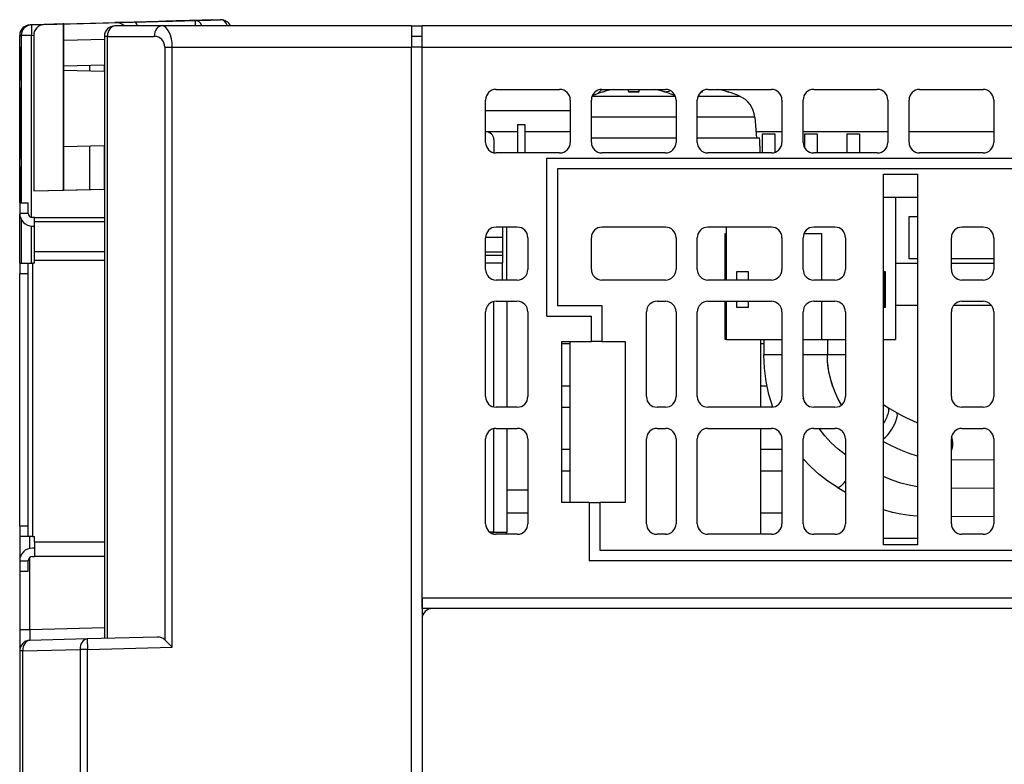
# Model space of a CAD drawing. Extents: x 14074 to 14381, y -3030 to -2703.
# Tile 3 of 27: x 14211 to 14257, y -2995 to -2960. Entities that reach past the tile are written whole.
import ezdxf

# ---------------------------------------------------------------- set-up
doc = ezdxf.new("R2010")
doc.units = 0
doc.layers.add('TEXT', color=2, linetype='CONTINUOUS')

msp = doc.modelspace()

# ---------------------------------------------------------------- linework, layer by layer
at = {"layer": 'TEXT', "color": 7}
for p, q in [((14212.789, -2959.756), (14215.254, -2959.691)), ((14213.708, -2959.73), (14220.183, -2959.56)), ((14213.708, -2959.73), (14220.183, -2959.56)), ((14216.106, -2959.667), (14215.195, -2959.691)), ((14215.195, -2959.691), (14215.254, -2959.691)), ((14215.267, -2959.691), (14215.208, -2959.691)), ((14218.996, -2959.592), (14216.106, -2959.667)), ((14220.19, -2959.56), (14218.996, -2959.592)), ((14220.183, -2959.56), (14220.19, -2959.56)), ((14220.203, -2959.56), (14220.196, -2959.56)), ((14211.19, -2959.796), (14213.708, -2959.73)), ((14211.19, -2959.796), (14213.708, -2959.73)), ((14211.261, -2959.796), (14211.19, -2959.796)), ((14211.85, -2959.781), (14211.261, -2959.796)), ((14212.756, -2959.757), (14211.85, -2959.781)), ((14212.756, -2959.757), (14212.756, -2967.6)), ((14212.789, -2960.525), (14212.789, -2959.756)), ((14217.408, -2959.847), (14215.201, -2959.847)), ((14229.201, -2959.847), (14217.408, -2959.847)), ((14229.201, -2959.847), (14229.201, -2960.847)), ((14229.201, -2959.847), (14229.701, -2959.847)), ((14298.201, -2959.847), (14229.701, -2959.847)), ((14229.701, -2960.847), (14229.701, -2959.847)), ((14210.703, -2968.197), (14210.703, -2960.296)), ((14210.703, -2960.296), (14210.774, -2960.296)), ((14210.703, -2968.197), (14210.703, -2960.296)), ((14211.262, -2960.296), (14210.774, -2960.296)), ((14210.774, -2960.296), (14210.774, -2968.197)), ((14211.262, -2960.296), (14211.365, -2960.293)), ((14211.262, -2968.893), (14211.262, -2960.296)), ((14211.365, -2960.293), (14211.365, -2967.636)), ((14212.772, -2960.526), (14212.772, -2967.599)), ((14212.789, -2960.525), (14214.701, -2960.475)), ((14214.701, -2960.347), (14214.701, -2988.76)), ((14214.848, -2960.347), (14214.701, -2960.347)), ((14214.848, -2960.347), (14217.055, -2960.347)), ((14214.848, -2988.756), (14214.848, -2960.347)), ((14229.701, -2960.347), (14229.201, -2960.347)), ((14210.759, -2961.096), (14210.759, -2960.842)), ((14210.759, -2960.842), (14210.764, -2960.842)), ((14210.759, -2962.145), (14210.763, -2961.096)), ((14210.763, -2961.096), (14210.759, -2961.096)), ((14210.764, -2961.115), (14210.76, -2962.164)), ((14210.763, -2961.096), (14210.764, -2961.096)), ((14210.764, -2960.842), (14210.764, -2961.115)), ((14217.555, -2960.847), (14217.908, -2960.847)), ((14217.555, -2960.847), (14217.555, -2988.832)), ((14217.908, -2989.176), (14217.908, -2960.847)), ((14217.908, -2960.847), (14229.201, -2960.847)), ((14229.201, -3028.847), (14229.201, -2960.847)), ((14229.701, -2960.847), (14229.201, -2960.847)), ((14229.701, -2960.847), (14298.201, -2960.847)), ((14229.701, -2986.847), (14229.701, -2960.847)), ((14214.701, -2961.706), (14212.772, -2961.756)), ((14214.701, -2961.998), (14212.772, -2961.947)), ((14213.993, -2961.724), (14213.993, -2961.979)), ((14214.696, -2961.706), (14214.696, -2961.997)), ((14210.759, -2962.417), (14210.759, -2962.145)), ((14210.759, -2962.145), (14210.76, -2962.145)), ((14210.764, -2962.417), (14210.759, -2962.417)), ((14210.76, -2962.164), (14210.764, -2962.164)), ((14210.764, -2962.164), (14210.764, -2962.417)), ((14210.759, -2964.271), (14210.759, -2962.826)), ((14210.759, -2962.826), (14210.759, -2962.826)), ((14210.759, -2962.826), (14210.759, -2964.006)), ((14210.761, -2964.006), (14210.761, -2962.9)), ((14210.761, -2962.9), (14210.762, -2962.9)), ((14210.762, -2962.9), (14210.762, -2964.006)), ((14210.763, -2964.006), (14210.763, -2962.779)), ((14210.763, -2962.779), (14210.764, -2962.779)), ((14210.764, -2962.779), (14210.764, -2964.271)), ((14210.766, -2965.412), (14210.766, -2962.912)), ((14210.766, -2962.912), (14210.772, -2964.162)), ((14233.201, -2962.847), (14236.201, -2962.847)), ((14238.201, -2962.847), (14238.005, -2963.044)), ((14238.201, -2962.847), (14241.201, -2962.847)), ((14238.237, -2962.972), (14238.219, -2962.972)), ((14238.252, -2962.967), (14238.249, -2962.967)), ((14239.935, -2962.967), (14239.468, -2962.967)), ((14239.934, -2962.972), (14239.468, -2962.972)), ((14241.154, -2962.967), (14241.15, -2962.967)), ((14241.184, -2962.972), (14241.165, -2962.972)), ((14241.237, -2962.972), (14241.219, -2962.972)), ((14241.252, -2962.967), (14241.249, -2962.967)), ((14242.934, -2962.972), (14242.871, -2962.972)), ((14242.935, -2962.967), (14242.876, -2962.967)), ((14243.201, -2962.847), (14246.201, -2962.847)), ((14244.154, -2962.967), (14244.15, -2962.967)), ((14244.184, -2962.972), (14244.165, -2962.972)), ((14248.201, -2962.847), (14251.201, -2962.847)), ((14253.201, -2962.847), (14256.201, -2962.847)), ((14232.701, -2965.347), (14232.701, -2963.347)), ((14236.701, -2963.347), (14236.701, -2965.347)), ((14237.701, -2965.347), (14237.701, -2963.347)), ((14237.736, -2963.163), (14241.666, -2963.163)), ((14241.701, -2963.347), (14241.701, -2965.347)), ((14242.701, -2965.347), (14242.701, -2963.347)), ((14242.736, -2963.163), (14244.699, -2963.163)), ((14246.701, -2963.347), (14246.701, -2965.347)), ((14247.701, -2965.347), (14247.701, -2963.347)), ((14251.701, -2963.347), (14251.701, -2965.347)), ((14252.701, -2965.347), (14252.701, -2963.347)), ((14256.701, -2963.347), (14256.701, -2965.347)), ((14232.701, -2963.847), (14236.701, -2963.847)), ((14210.759, -2964.006), (14210.761, -2964.006)), ((14210.764, -2964.271), (14210.759, -2964.271)), ((14210.761, -2964.006), (14210.762, -2964.006)), ((14210.762, -2964.006), (14210.763, -2964.006)), ((14210.763, -2964.006), (14210.764, -2964.006)), ((14210.772, -2964.162), (14210.766, -2965.412)), ((14241.701, -2964.159), (14237.701, -2964.159)), ((14245.415, -2964.159), (14242.701, -2964.159)), ((14245.415, -2964.159), (14245.501, -2965.147)), ((14210.759, -2964.747), (14210.76, -2964.678)), ((14210.759, -2964.833), (14210.759, -2964.747)), ((14210.759, -2964.747), (14210.761, -2964.747)), ((14210.759, -2964.85), (14210.759, -2964.833)), ((14210.759, -2964.833), (14210.762, -2964.833)), ((14210.76, -2964.613), (14210.76, -2964.612)), ((14210.76, -2964.612), (14210.761, -2964.623)), ((14210.76, -2964.632), (14210.76, -2964.613)), ((14210.76, -2964.613), (14210.76, -2964.613)), ((14210.76, -2964.672), (14210.76, -2964.632)), ((14210.76, -2964.632), (14210.761, -2964.632)), ((14210.76, -2964.678), (14210.76, -2964.672)), ((14210.76, -2964.672), (14210.761, -2964.672)), ((14210.76, -2964.678), (14210.761, -2964.678)), ((14210.761, -2964.623), (14210.761, -2964.655)), ((14210.761, -2964.655), (14210.761, -2964.706)), ((14210.761, -2964.706), (14210.761, -2964.774)), ((14210.761, -2964.774), (14210.762, -2964.845)), ((14234.215, -2964.497), (14234.565, -2964.497)), ((14234.215, -2964.497), (14234.215, -2965.847)), ((14234.565, -2964.497), (14234.565, -2965.847)), ((14210.759, -2964.954), (14210.759, -2964.85)), ((14210.759, -2964.85), (14210.762, -2964.85)), ((14210.759, -2965.079), (14210.759, -2964.954)), ((14210.759, -2964.954), (14210.76, -2964.954)), ((14210.759, -2965.123), (14210.759, -2965.079)), ((14210.759, -2965.079), (14210.76, -2965.079)), ((14210.76, -2965.115), (14210.759, -2965.209)), ((14210.759, -2965.238), (14210.759, -2965.123)), ((14210.759, -2965.123), (14210.76, -2965.123)), ((14210.759, -2965.209), (14210.759, -2965.359)), ((14210.759, -2965.383), (14210.759, -2965.238)), ((14210.759, -2965.238), (14210.759, -2965.238)), ((14210.76, -2964.884), (14210.762, -2964.884)), ((14210.761, -2964.888), (14210.76, -2964.884)), ((14210.76, -2964.884), (14210.76, -2964.903)), ((14210.76, -2964.903), (14210.76, -2964.947)), ((14210.76, -2964.947), (14210.76, -2965.035)), ((14210.76, -2965.035), (14210.76, -2965.115)), ((14210.761, -2964.888), (14210.762, -2964.888)), ((14210.761, -2964.923), (14210.761, -2964.888)), ((14210.761, -2964.923), (14210.762, -2964.923)), ((14210.761, -2964.993), (14210.761, -2964.923)), ((14210.761, -2964.993), (14210.762, -2964.993)), ((14210.761, -2965.006), (14210.761, -2964.993)), ((14210.761, -2965.006), (14210.762, -2965.006)), ((14210.761, -2965.093), (14210.761, -2965.006)), ((14210.761, -2965.093), (14210.762, -2965.093)), ((14210.761, -2965.209), (14210.761, -2965.093)), ((14210.761, -2965.209), (14210.762, -2965.209)), ((14210.761, -2965.356), (14210.761, -2965.209)), ((14210.762, -2964.845), (14210.762, -2964.936)), ((14210.762, -2964.936), (14210.762, -2965.045)), ((14210.762, -2965.045), (14210.762, -2965.172)), ((14210.762, -2965.172), (14210.762, -2965.32)), ((14234.215, -2964.847), (14232.701, -2964.847)), ((14233.101, -2965.21), (14233.101, -2965.837)), ((14236.701, -2964.847), (14234.565, -2964.847)), ((14241.701, -2965.147), (14237.701, -2965.147)), ((14245.648, -2965.147), (14242.701, -2965.147)), ((14246.701, -2964.847), (14245.475, -2964.847)), ((14245.767, -2964.947), (14246.367, -2964.947)), ((14245.767, -2964.947), (14245.767, -2965.847)), ((14246.367, -2964.947), (14246.367, -2965.819)), ((14251.701, -2964.847), (14247.701, -2964.847)), ((14247.767, -2964.947), (14248.367, -2964.947)), ((14247.767, -2964.947), (14247.767, -2965.595)), ((14248.367, -2964.947), (14248.367, -2965.847)), ((14249.767, -2964.947), (14250.367, -2964.947)), ((14249.767, -2964.947), (14249.767, -2965.847)), ((14250.367, -2964.947), (14250.367, -2965.847)), ((14256.701, -2964.847), (14252.701, -2964.847)), ((14210.759, -2965.359), (14210.759, -2965.873)), ((14210.759, -2966.137), (14210.759, -2965.383)), ((14210.759, -2965.383), (14210.759, -2965.383)), ((14210.761, -2965.356), (14210.762, -2965.356)), ((14210.761, -2965.873), (14210.761, -2965.356)), ((14210.762, -2965.32), (14210.762, -2965.873)), ((14212.772, -2965.547), (14214.701, -2965.496)), ((14213.993, -2965.515), (14213.993, -2967.567)), ((14214.696, -2965.497), (14214.696, -2967.549)), ((14245.651, -2965.532), (14245.651, -2965.847)), ((14210.759, -2965.873), (14210.761, -2965.873)), ((14210.764, -2966.137), (14210.759, -2966.137)), ((14210.761, -2965.873), (14210.762, -2965.873)), ((14210.762, -2965.873), (14210.764, -2965.873)), ((14210.764, -2965.873), (14210.764, -2966.137)), ((14236.201, -2965.847), (14233.201, -2965.847)), ((14235.601, -2973.547), (14235.601, -2966.097)), ((14235.601, -2966.097), (14293.973, -2966.097)), ((14241.201, -2965.847), (14238.201, -2965.847)), ((14246.201, -2965.847), (14243.201, -2965.847)), ((14251.201, -2965.847), (14248.201, -2965.847)), ((14256.201, -2965.847), (14253.201, -2965.847)), ((14210.76, -2966.548), (14210.761, -2966.514)), ((14210.76, -2966.594), (14210.76, -2966.548)), ((14210.76, -2966.548), (14210.762, -2966.548)), ((14210.76, -2966.604), (14210.76, -2966.594)), ((14210.76, -2966.594), (14210.763, -2966.594)), ((14210.76, -2966.669), (14210.76, -2966.604)), ((14210.76, -2966.604), (14210.763, -2966.604)), ((14210.76, -2966.745), (14210.76, -2966.669)), ((14210.76, -2966.669), (14210.763, -2966.669)), ((14210.761, -2966.479), (14210.761, -2966.478)), ((14210.761, -2966.478), (14210.762, -2966.484)), ((14210.761, -2966.491), (14210.761, -2966.479)), ((14210.761, -2966.479), (14210.761, -2966.479)), ((14210.761, -2966.514), (14210.761, -2966.491)), ((14210.761, -2966.491), (14210.762, -2966.491)), ((14210.761, -2966.514), (14210.762, -2966.514)), ((14210.762, -2966.484), (14210.762, -2966.501)), ((14210.762, -2966.501), (14210.762, -2966.53)), ((14210.762, -2966.53), (14210.763, -2966.57)), ((14210.763, -2966.57), (14210.763, -2966.6)), ((14210.763, -2966.6), (14210.763, -2966.664)), ((14210.763, -2966.664), (14210.763, -2966.74)), ((14293.701, -2966.597), (14236.101, -2966.597)), ((14236.101, -2966.597), (14236.101, -2973.047)), ((14210.759, -2966.833), (14210.76, -2966.745)), ((14210.759, -2966.932), (14210.759, -2966.833)), ((14210.759, -2966.833), (14210.76, -2966.833)), ((14210.759, -2966.964), (14210.759, -2966.932)), ((14210.759, -2966.932), (14210.76, -2966.932)), ((14210.759, -2967.071), (14210.759, -2966.964)), ((14210.759, -2966.964), (14210.76, -2966.964)), ((14210.759, -2967.186), (14210.759, -2967.071)), ((14210.759, -2967.071), (14210.76, -2967.071)), ((14210.76, -2967.073), (14210.759, -2967.18)), ((14210.76, -2966.745), (14210.763, -2966.745)), ((14210.761, -2966.776), (14210.76, -2966.808)), ((14210.76, -2966.808), (14210.76, -2966.832)), ((14210.76, -2966.832), (14210.76, -2966.894)), ((14210.76, -2966.894), (14210.76, -2966.971)), ((14210.76, -2966.971), (14210.76, -2967.063)), ((14210.76, -2967.063), (14210.76, -2967.073)), ((14210.761, -2966.75), (14210.763, -2966.75)), ((14210.761, -2966.752), (14210.761, -2966.75)), ((14210.761, -2966.75), (14210.761, -2966.756)), ((14210.761, -2966.752), (14210.763, -2966.752)), ((14210.762, -2966.762), (14210.761, -2966.752)), ((14210.761, -2966.756), (14210.761, -2966.776)), ((14210.762, -2966.762), (14210.763, -2966.762)), ((14210.762, -2966.788), (14210.762, -2966.762)), ((14210.762, -2966.788), (14210.763, -2966.788)), ((14210.762, -2966.825), (14210.762, -2966.788)), ((14210.762, -2966.825), (14210.763, -2966.825)), ((14210.763, -2966.876), (14210.762, -2966.825)), ((14210.763, -2966.74), (14210.763, -2966.828)), ((14210.763, -2966.828), (14210.764, -2966.927)), ((14210.763, -2966.876), (14210.764, -2966.876)), ((14210.763, -2966.942), (14210.763, -2966.876)), ((14210.763, -2966.942), (14210.764, -2966.942)), ((14210.763, -2966.995), (14210.763, -2966.942)), ((14210.763, -2966.995), (14210.764, -2966.995)), ((14210.763, -2967.09), (14210.763, -2966.995)), ((14210.763, -2967.09), (14210.764, -2967.09)), ((14210.763, -2967.196), (14210.763, -2967.09)), ((14210.764, -2966.927), (14210.764, -2966.948)), ((14210.764, -2966.948), (14210.764, -2967.058)), ((14210.764, -2967.058), (14210.764, -2967.173)), ((14251.501, -2984.347), (14251.501, -2966.847)), ((14251.501, -2966.847), (14253.101, -2966.847)), ((14253.101, -2966.847), (14253.101, -2984.347)), ((14210.759, -2967.18), (14210.759, -2967.295)), ((14210.759, -2967.306), (14210.759, -2967.186)), ((14210.759, -2967.186), (14210.759, -2967.186)), ((14210.759, -2967.295), (14210.759, -2967.418)), ((14210.759, -2967.431), (14210.759, -2967.306)), ((14210.759, -2967.306), (14210.759, -2967.306)), ((14210.759, -2967.418), (14210.759, -2967.43)), ((14210.759, -2967.43), (14210.759, -2967.553)), ((14210.759, -2967.484), (14210.759, -2967.431)), ((14210.759, -2967.431), (14210.759, -2967.431)), ((14210.759, -2967.609), (14210.759, -2967.484)), ((14210.759, -2967.484), (14210.759, -2967.484)), ((14210.759, -2967.553), (14210.759, -2967.668)), ((14210.759, -2967.726), (14210.759, -2967.609)), ((14210.759, -2967.609), (14210.759, -2967.609)), ((14210.763, -2967.196), (14210.764, -2967.196)), ((14210.763, -2967.309), (14210.763, -2967.196)), ((14210.763, -2967.309), (14210.764, -2967.309)), ((14210.763, -2967.434), (14210.763, -2967.309)), ((14210.763, -2967.434), (14210.764, -2967.434)), ((14210.763, -2967.506), (14210.763, -2967.434)), ((14210.763, -2967.506), (14210.764, -2967.506)), ((14210.763, -2967.623), (14210.763, -2967.506)), ((14210.763, -2967.623), (14210.764, -2967.623)), ((14210.763, -2967.732), (14210.763, -2967.623)), ((14210.764, -2967.173), (14210.764, -2967.291)), ((14210.764, -2967.291), (14210.764, -2967.414)), ((14210.764, -2967.414), (14210.764, -2967.433)), ((14210.764, -2967.433), (14210.764, -2967.56)), ((14210.764, -2967.56), (14210.764, -2967.679)), ((14211.365, -2967.636), (14214.701, -2967.549)), ((14211.365, -2967.636), (14212.756, -2967.6)), ((14212.772, -2967.599), (14214.701, -2967.549)), ((14210.759, -2967.668), (14210.76, -2967.774)), ((14210.759, -2967.837), (14210.759, -2967.726)), ((14210.759, -2967.726), (14210.76, -2967.726)), ((14210.759, -2967.94), (14210.759, -2967.837)), ((14210.759, -2967.837), (14210.76, -2967.837)), ((14210.759, -2968.035), (14210.759, -2967.94)), ((14210.759, -2967.94), (14210.76, -2967.94)), ((14210.76, -2968.122), (14210.759, -2968.035)), ((14210.759, -2968.035), (14210.76, -2968.035)), ((14210.76, -2967.774), (14210.76, -2967.873)), ((14210.76, -2967.873), (14210.76, -2967.913)), ((14210.76, -2967.913), (14210.76, -2967.977)), ((14210.76, -2967.977), (14210.76, -2968.029)), ((14210.76, -2968.029), (14210.761, -2968.069)), ((14210.761, -2968.069), (14210.761, -2968.096)), ((14210.762, -2968.049), (14210.763, -2967.997)), ((14210.762, -2968.049), (14210.763, -2968.049)), ((14210.762, -2968.086), (14210.762, -2968.049)), ((14210.762, -2968.086), (14210.763, -2968.086)), ((14210.762, -2968.109), (14210.762, -2968.086)), ((14210.763, -2967.732), (14210.764, -2967.732)), ((14210.763, -2967.831), (14210.763, -2967.732)), ((14210.763, -2967.831), (14210.764, -2967.831)), ((14210.763, -2967.921), (14210.763, -2967.831)), ((14210.763, -2967.921), (14210.764, -2967.921)), ((14210.763, -2967.93), (14210.763, -2967.921)), ((14210.763, -2967.93), (14210.764, -2967.93)), ((14210.763, -2967.997), (14210.763, -2967.93)), ((14210.764, -2967.937), (14210.763, -2968.037)), ((14210.763, -2967.997), (14210.763, -2967.997)), ((14210.763, -2968.037), (14210.763, -2968.125)), ((14210.764, -2967.679), (14210.764, -2967.794)), ((14210.764, -2967.794), (14210.764, -2967.901)), ((14210.764, -2967.901), (14210.764, -2967.937)), ((14253.101, -2967.947), (14251.501, -2967.947)), ((14252.067, -2967.947), (14252.067, -2974.647)), ((14210.701, -2968.197), (14211.101, -2968.197)), ((14210.701, -2968.197), (14210.701, -2968.697)), ((14210.76, -2968.123), (14210.76, -2968.122)), ((14210.76, -2968.122), (14210.763, -2968.122)), ((14210.76, -2968.194), (14210.76, -2968.123)), ((14210.76, -2968.123), (14210.763, -2968.123)), ((14210.76, -2968.197), (14210.76, -2968.194)), ((14210.76, -2968.194), (14210.763, -2968.194)), ((14210.761, -2968.096), (14210.761, -2968.112)), ((14210.761, -2968.116), (14210.762, -2968.109)), ((14210.761, -2968.112), (14210.761, -2968.116)), ((14210.761, -2968.116), (14210.763, -2968.116)), ((14210.762, -2968.109), (14210.763, -2968.109)), ((14210.763, -2968.125), (14210.763, -2968.197)), ((14211.101, -2968.697), (14211.101, -2968.197)), ((14211.101, -2968.697), (14210.701, -2968.697)), ((14210.703, -2971.047), (14210.703, -2968.743)), ((14210.703, -2971.047), (14210.703, -2968.743)), ((14210.774, -2968.983), (14210.774, -2971.047)), ((14211.401, -2968.897), (14211.301, -2968.897)), ((14211.401, -2968.897), (14214.701, -2968.897)), ((14211.401, -2969.077), (14211.401, -2968.897)), ((14252.701, -2968.847), (14253.101, -2968.847)), ((14252.701, -2970.847), (14252.701, -2968.847)), ((14211.262, -2971.047), (14211.262, -2969.296)), ((14211.301, -2969.297), (14211.401, -2969.297)), ((14211.401, -2970.507), (14211.401, -2969.077)), ((14211.401, -2969.077), (14214.701, -2969.077)), ((14234.201, -2969.347), (14233.201, -2969.347)), ((14233.501, -2969.347), (14233.501, -2969.827)), ((14233.701, -2971.847), (14233.701, -2969.347)), ((14241.201, -2969.347), (14238.201, -2969.347)), ((14246.201, -2969.347), (14243.201, -2969.347)), ((14244.067, -2969.347), (14244.067, -2971.847)), ((14249.201, -2969.347), (14248.201, -2969.347)), ((14256.201, -2969.347), (14255.201, -2969.347)), ((14232.701, -2971.347), (14232.701, -2969.847)), ((14232.702, -2969.827), (14233.501, -2969.827)), ((14233.501, -2969.827), (14233.501, -2970.53)), ((14234.701, -2969.847), (14234.701, -2971.347)), ((14237.701, -2971.347), (14237.701, -2969.847)), ((14241.701, -2969.847), (14241.701, -2971.347)), ((14242.701, -2971.347), (14242.701, -2969.847)), ((14244.021, -2969.647), (14244.067, -2969.647)), ((14244.021, -2971.847), (14244.021, -2969.647)), ((14246.701, -2969.847), (14246.701, -2971.347)), ((14247.701, -2971.347), (14247.701, -2969.847)), ((14247.743, -2969.647), (14248.567, -2969.647)), ((14247.743, -2969.647), (14248.568, -2969.647)), ((14248.567, -2969.647), (14248.567, -2971.847)), ((14248.568, -2969.647), (14248.568, -2971.847)), ((14249.701, -2969.847), (14249.701, -2971.347)), ((14254.701, -2971.347), (14254.701, -2969.847)), ((14256.701, -2969.847), (14256.701, -2971.347)), ((14211.401, -2970.927), (14211.401, -2970.507)), ((14214.701, -2970.507), (14211.401, -2970.507)), ((14233.501, -2970.53), (14232.701, -2970.53)), ((14233.501, -2970.679), (14232.701, -2970.679)), ((14233.501, -2970.53), (14233.501, -2970.679)), ((14233.501, -2970.679), (14233.501, -2971.03)), ((14253.101, -2970.847), (14252.701, -2970.847)), ((14256.701, -2970.847), (14254.701, -2970.847)), ((14210.701, -2971.047), (14210.701, -2971.547)), ((14210.701, -2971.047), (14211.101, -2971.047)), ((14211.101, -2971.547), (14211.101, -2971.047)), ((14211.101, -2971.047), (14211.301, -2971.047)), ((14211.401, -2971.047), (14211.301, -2971.047)), ((14211.301, -2971.047), (14211.301, -2983.947)), ((14214.701, -2970.927), (14211.401, -2970.927)), ((14211.401, -2971.047), (14211.401, -2970.927)), ((14232.701, -2971.03), (14233.501, -2971.03)), ((14233.501, -2971.847), (14233.501, -2971.03)), ((14252.067, -2971.047), (14253.101, -2971.047)), ((14254.701, -2971.047), (14256.701, -2971.047)), ((14210.701, -2983.447), (14210.701, -2971.547)), ((14211.101, -2971.547), (14210.701, -2971.547)), ((14211.101, -2983.447), (14211.101, -2971.547)), ((14244.567, -2971.447), (14245.101, -2971.447)), ((14244.567, -2971.847), (14244.567, -2971.447)), ((14245.101, -2971.447), (14245.101, -2971.847)), ((14251.501, -2971.447), (14251.567, -2971.447)), ((14251.521, -2973.147), (14251.521, -2971.447)), ((14251.567, -2971.447), (14251.567, -2973.147)), ((14234.201, -2971.847), (14233.201, -2971.847)), ((14241.201, -2971.847), (14238.201, -2971.847)), ((14246.201, -2971.847), (14243.201, -2971.847)), ((14249.201, -2971.847), (14248.201, -2971.847)), ((14256.201, -2971.847), (14255.201, -2971.847)), ((14233.101, -2977.837), (14233.101, -2972.857)), ((14233.201, -2972.847), (14234.201, -2972.847)), ((14233.701, -2972.847), (14233.701, -2977.847)), ((14236.101, -2973.047), (14238.201, -2973.047)), ((14238.201, -2973.047), (14238.201, -2974.747)), ((14240.801, -2972.847), (14241.201, -2972.847)), ((14243.201, -2972.847), (14246.201, -2972.847)), ((14244.021, -2974.647), (14244.021, -2972.847)), ((14244.067, -2972.847), (14244.067, -2974.647)), ((14244.567, -2973.147), (14244.567, -2972.847)), ((14245.101, -2973.147), (14244.567, -2973.147)), ((14245.101, -2972.847), (14245.101, -2973.147)), ((14248.201, -2972.847), (14249.201, -2972.847)), ((14248.567, -2972.847), (14248.567, -2974.647)), ((14251.567, -2973.147), (14251.501, -2973.147)), ((14253.101, -2973.047), (14252.067, -2973.047)), ((14256.601, -2973.047), (14254.801, -2973.047)), ((14255.201, -2972.847), (14256.201, -2972.847)), ((14232.701, -2977.347), (14232.701, -2973.347)), ((14234.701, -2973.347), (14234.701, -2977.347)), ((14235.601, -2973.547), (14237.701, -2973.547)), ((14237.701, -2974.747), (14237.701, -2973.547)), ((14240.301, -2977.347), (14240.301, -2973.347)), ((14241.701, -2973.347), (14241.701, -2977.347)), ((14242.701, -2977.347), (14242.701, -2973.347)), ((14246.701, -2973.347), (14246.701, -2977.347)), ((14247.701, -2977.347), (14247.701, -2973.347)), ((14249.701, -2973.347), (14249.701, -2977.347)), ((14254.701, -2977.347), (14254.701, -2973.347)), ((14256.701, -2973.347), (14256.701, -2977.347)), ((14236.301, -2982.347), (14236.301, -2974.747)), ((14236.301, -2974.747), (14237.701, -2974.747)), ((14236.301, -2974.847), (14236.701, -2974.847)), ((14236.701, -2982.347), (14236.701, -2974.747)), ((14238.201, -2974.747), (14237.701, -2974.747)), ((14238.201, -2974.747), (14239.301, -2974.747)), ((14239.301, -2974.747), (14239.301, -2982.347)), ((14244.067, -2974.647), (14244.021, -2974.647)), ((14244.067, -2974.647), (14246.701, -2974.647)), ((14245.701, -2977.847), (14245.701, -2974.647)), ((14245.701, -2974.847), (14245.849, -2974.847)), ((14245.849, -2974.647), (14245.848, -2975.368)), ((14247.701, -2974.647), (14248.567, -2974.647)), ((14248.567, -2974.647), (14249.701, -2974.647)), ((14248.849, -2974.647), (14248.848, -2975.372)), ((14248.849, -2974.647), (14248.848, -2975.372)), ((14251.501, -2974.647), (14252.067, -2974.647)), ((14246.701, -2975.369), (14245.848, -2975.368)), ((14248.848, -2975.372), (14247.701, -2975.371)), ((14249.701, -2975.373), (14248.848, -2975.372)), ((14236.701, -2976.847), (14236.301, -2976.847)), ((14245.993, -2976.847), (14245.701, -2976.847)), ((14234.201, -2977.847), (14233.201, -2977.847)), ((14236.301, -2977.847), (14236.701, -2977.847)), ((14241.201, -2977.847), (14240.801, -2977.847)), ((14246.201, -2977.847), (14243.201, -2977.847)), ((14247.78, -2977.616), (14247.708, -2977.428)), ((14249.201, -2977.847), (14248.201, -2977.847)), ((14251.501, -2977.719), (14251.708, -2977.856)), ((14251.708, -2977.856), (14252.11, -2978.095)), ((14256.201, -2977.847), (14255.201, -2977.847)), ((14233.101, -2983.747), (14233.101, -2978.857)), ((14233.201, -2978.847), (14234.201, -2978.847)), ((14233.701, -2978.847), (14233.701, -2983.747)), ((14240.801, -2978.847), (14241.201, -2978.847)), ((14243.201, -2978.847), (14246.201, -2978.847)), ((14245.701, -2983.847), (14245.701, -2978.847)), ((14248.201, -2978.847), (14249.201, -2978.847)), ((14255.201, -2978.847), (14256.201, -2978.847)), ((14232.701, -2983.347), (14232.701, -2979.347)), ((14234.701, -2979.347), (14234.701, -2983.347)), ((14240.301, -2983.347), (14240.301, -2979.347)), ((14241.701, -2979.347), (14241.701, -2983.347)), ((14242.701, -2983.347), (14242.701, -2979.347)), ((14246.701, -2979.347), (14246.701, -2983.347)), ((14247.701, -2983.347), (14247.701, -2979.347)), ((14249.701, -2979.347), (14249.701, -2983.347)), ((14254.701, -2983.347), (14254.701, -2979.347)), ((14256.701, -2979.347), (14256.701, -2983.347)), ((14236.701, -2979.847), (14236.301, -2979.847)), ((14246.701, -2979.847), (14245.701, -2979.847)), ((14254.701, -2980.322), (14256.701, -2980.335)), ((14236.301, -2980.847), (14236.701, -2980.847)), ((14245.701, -2980.847), (14246.701, -2980.847)), ((14233.701, -2981.747), (14234.701, -2981.747)), ((14249.308, -2981.617), (14249.701, -2981.85)), ((14254.701, -2981.658), (14256.701, -2981.67)), ((14237.601, -2982.347), (14236.301, -2982.347)), ((14237.601, -2982.347), (14237.601, -2985.097)), ((14237.601, -2982.347), (14238.101, -2982.347)), ((14239.301, -2982.347), (14238.101, -2982.347)), ((14238.101, -2982.347), (14238.101, -2984.597)), ((14234.701, -2982.847), (14233.701, -2982.847)), ((14246.701, -2982.847), (14245.701, -2982.847)), ((14254.701, -2982.993), (14256.701, -2983.006)), ((14210.701, -2983.447), (14210.701, -2983.947)), ((14210.701, -2983.447), (14211.101, -2983.447)), ((14211.101, -2983.947), (14211.101, -2983.447)), ((14233.101, -2983.747), (14232.901, -2983.747)), ((14233.031, -2983.817), (14233.101, -2983.747)), ((14233.101, -2983.747), (14233.701, -2983.747)), ((14234.201, -2983.847), (14233.201, -2983.847)), ((14233.701, -2983.847), (14233.701, -2983.747)), ((14241.201, -2983.847), (14240.801, -2983.847)), ((14246.201, -2983.847), (14243.201, -2983.847)), ((14249.201, -2983.847), (14248.201, -2983.847)), ((14256.201, -2983.847), (14255.201, -2983.847)), ((14211.101, -2983.947), (14210.701, -2983.947)), ((14210.701, -2983.947), (14210.701, -2985.097)), ((14211.301, -2983.947), (14211.101, -2983.947)), ((14211.188, -2984.508), (14211.188, -2983.947)), ((14211.301, -2983.947), (14211.401, -2983.947)), ((14211.401, -2984.197), (14211.401, -2983.947)), ((14211.401, -2984.197), (14214.701, -2984.197)), ((14211.401, -2984.197), (14211.401, -2984.897)), ((14253.101, -2984.047), (14251.501, -2984.047)), ((14253.101, -2984.347), (14251.501, -2984.347)), ((14211.401, -2984.497), (14211.301, -2984.497)), ((14238.101, -2984.597), (14283.201, -2984.597)), ((14210.701, -2985.097), (14210.701, -2985.597)), ((14210.701, -2985.097), (14211.101, -2985.097)), ((14211.101, -2985.597), (14211.101, -2985.097)), ((14211.188, -2988.352), (14211.188, -2984.932)), ((14211.301, -2984.897), (14211.401, -2984.897)), ((14214.701, -2984.897), (14211.401, -2984.897)), ((14283.201, -2985.097), (14237.601, -2985.097)), ((14211.101, -2985.597), (14210.701, -2985.597)), ((14210.701, -2985.597), (14210.701, -2988.352)), ((14229.701, -2987.347), (14229.701, -2986.847)), ((14229.701, -2986.847), (14283.201, -2986.847)), ((14229.701, -2986.847), (14229.701, -2987.847)), ((14230.201, -2987.347), (14229.701, -2987.347)), ((14288.701, -2987.347), (14230.201, -2987.347)), ((14229.701, -2987.847), (14229.701, -3002.347)), ((14210.701, -2988.352), (14210.701, -2989.352)), ((14211.188, -2988.352), (14210.701, -2988.352)), ((14214.701, -2988.26), (14211.188, -2988.352)), ((14213.895, -2988.781), (14211.188, -2988.852)), ((14217.201, -2988.695), (14213.895, -2988.781)), ((14213.895, -2988.781), (14213.908, -2989.281)), ((14217.555, -2988.832), (14217.908, -2989.176)), ((14210.701, -2989.352), (14210.701, -3006.572)), ((14210.848, -2989.352), (14210.701, -2989.352)), ((14210.848, -2989.352), (14213.555, -2989.281)), ((14210.848, -3006.572), (14210.848, -2989.352)), ((14213.908, -2989.281), (14213.555, -2989.281)), ((14213.555, -2989.281), (14213.555, -3006.643)), ((14213.908, -2989.281), (14217.908, -2989.176)), ((14213.908, -3006.643), (14213.908, -2989.281))]:
    msp.add_line(p, q, dxfattribs=at)
at = {"layer": 'TEXT', "color": 7, "flags": 128}
for points in [[(14246.264, -2977.843), (14246.083, -2977.242), (14245.952, -2976.626), (14245.874, -2975.999), (14245.848, -2975.368)], [(14249.095, -2976.853), (14249.075, -2976.794), (14249.056, -2976.734), (14249.038, -2976.674), (14249.02, -2976.614), (14249.003, -2976.554), (14248.988, -2976.493), (14248.972, -2976.432), (14248.958, -2976.371), (14248.945, -2976.309), (14248.932, -2976.248), (14248.921, -2976.186), (14248.91, -2976.124), (14248.9, -2976.062), (14248.891, -2976), (14248.883, -2975.937), (14248.876, -2975.875), (14248.869, -2975.812), (14248.863, -2975.75), (14248.859, -2975.687), (14248.855, -2975.624), (14248.852, -2975.561), (14248.85, -2975.498), (14248.849, -2975.435), (14248.848, -2975.372)], [(14249.515, -2977.736), (14249.361, -2977.467), (14249.226, -2977.188), (14249.112, -2976.901), (14249.017, -2976.604), (14248.943, -2976.3), (14248.89, -2975.993), (14248.858, -2975.683), (14248.848, -2975.372)], [(14252.11, -2978.095), (14252.362, -2978.238), (14252.613, -2978.367), (14252.861, -2978.482), (14253.101, -2978.579)], [(14249.701, -2980.101), (14249.355, -2979.827), (14249.03, -2979.525), (14248.731, -2979.198), (14248.457, -2978.847)], [(14253.101, -2980.156), (14252.709, -2980.033), (14252.309, -2979.877), (14251.905, -2979.691), (14251.501, -2979.476)], [(14249.308, -2981.617), (14248.873, -2981.334), (14248.458, -2981.017), (14248.066, -2980.669), (14247.701, -2980.291)], [(14253.101, -2981.607), (14252.713, -2981.534), (14252.316, -2981.429), (14251.912, -2981.292), (14251.501, -2981.124)], [(14253.101, -2982.983), (14252.718, -2982.959), (14252.322, -2982.901), (14251.916, -2982.81), (14251.501, -2982.688)]]:
    msp.add_lwpolyline(points, dxfattribs=at)
at = {"layer": 'TEXT', "color": 7}
for centre, radius, start, end in [((14220.196, -2960.06), 0.5, 90, 91.5001), ((14220.203, -2960.06), 0.5, 25.2475, 90), ((14211.203, -2960.296), 0.5, 91.5037, 180), ((14213.721, -2960.23), 0.5, 91.5001, 91.5037), ((14215.201, -2960.347), 0.5, 90, 180), ((14217.055, -2960.847), 0.5, 0, 90), ((14233.201, -2963.347), 0.5, 90, 180), ((14236.201, -2963.347), 0.5, 0, 90), ((14238.201, -2963.347), 0.5, 90, 180), ((14239.701, -2967.747), 5, 107.2487, 113.0535), ((14238.249, -2963.068), 0.101, 90, 107.2487), ((14241.154, -2963.068), 0.101, 72.7513, 90), ((14239.701, -2967.747), 5, 66.9465, 72.7513), ((14241.201, -2963.347), 0.5, 0, 90), ((14242.701, -2967.747), 5, 107.2487, 107.4576), ((14241.249, -2963.068), 0.101, 90, 107.2487), ((14243.201, -2963.347), 0.5, 90, 180), ((14244.154, -2963.068), 0.101, 72.7513, 90), ((14242.701, -2967.747), 5, 66.4529, 72.7513), ((14246.201, -2963.347), 0.5, 0, 90), ((14248.201, -2963.347), 0.5, 90, 180), ((14251.201, -2963.347), 0.5, 0, 90), ((14253.201, -2963.347), 0.5, 90, 180), ((14256.201, -2963.347), 0.5, 0, 90), ((14244.219, -2964.263), 1.2, 5, 66.4529), ((14233.201, -2965.347), 0.5, 180, 270), ((14236.201, -2965.347), 0.5, 270, 0), ((14238.201, -2965.347), 0.5, 180, 270), ((14241.201, -2965.347), 0.5, 270, 0), ((14243.201, -2965.347), 0.5, 180, 270), ((14246.201, -2965.347), 0.5, 270, 0), ((14248.201, -2965.347), 0.5, 180, 270), ((14251.201, -2965.347), 0.5, 270, 0), ((14253.201, -2965.347), 0.5, 180, 270), ((14256.201, -2965.347), 0.5, 270, 0), ((14211.301, -2968.697), 0.6, 180, 270), ((14211.301, -2968.697), 0.2, 180, 270), ((14233.201, -2969.847), 0.5, 90, 180), ((14234.201, -2969.847), 0.5, 0, 90), ((14238.201, -2969.847), 0.5, 90, 180), ((14241.201, -2969.847), 0.5, 0, 90), ((14243.201, -2969.847), 0.5, 90, 180), ((14246.201, -2969.847), 0.5, 0, 90), ((14248.201, -2969.847), 0.5, 90, 180), ((14249.201, -2969.847), 0.5, 0, 90), ((14255.201, -2969.847), 0.5, 90, 180), ((14256.201, -2969.847), 0.5, 0, 90), ((14233.201, -2971.347), 0.5, 180, 270), ((14234.201, -2971.347), 0.5, 270, 0), ((14238.201, -2971.347), 0.5, 180, 270), ((14241.201, -2971.347), 0.5, 270, 0), ((14243.201, -2971.347), 0.5, 180, 270), ((14246.201, -2971.347), 0.5, 270, 0), ((14248.201, -2971.347), 0.5, 180, 270), ((14249.201, -2971.347), 0.5, 270, 0), ((14255.201, -2971.347), 0.5, 180, 270), ((14256.201, -2971.347), 0.5, 270, 0), ((14233.201, -2973.347), 0.5, 90, 180), ((14234.201, -2973.347), 0.5, 0, 90), ((14240.801, -2973.347), 0.5, 90, 180), ((14241.201, -2973.347), 0.5, 0, 90), ((14243.201, -2973.347), 0.5, 90, 180), ((14246.201, -2973.347), 0.5, 0, 90), ((14248.201, -2973.347), 0.5, 90, 180), ((14249.201, -2973.347), 0.5, 0, 90), ((14255.201, -2973.347), 0.5, 90, 180), ((14256.201, -2973.347), 0.5, 0, 90), ((14233.201, -2977.347), 0.5, 180, 270), ((14234.201, -2977.347), 0.5, 270, 0), ((14240.801, -2977.347), 0.5, 180, 270), ((14241.201, -2977.347), 0.5, 270, 0), ((14243.201, -2977.347), 0.5, 180, 270), ((14246.201, -2977.347), 0.5, 270, 0), ((14248.201, -2977.347), 0.5, 180, 270), ((14249.201, -2977.347), 0.5, 270, 0), ((14255.201, -2977.347), 0.5, 180, 270), ((14256.201, -2977.347), 0.5, 270, 0), ((14233.201, -2979.347), 0.5, 90, 180), ((14234.201, -2979.347), 0.5, 0, 90), ((14240.801, -2979.347), 0.5, 90, 180), ((14241.201, -2979.347), 0.5, 0, 90), ((14243.201, -2979.347), 0.5, 90, 180), ((14246.201, -2979.347), 0.5, 0, 90), ((14248.201, -2979.347), 0.5, 90, 180), ((14249.201, -2979.347), 0.5, 0, 90), ((14255.201, -2979.347), 0.5, 90, 180), ((14256.201, -2979.347), 0.5, 0, 90), ((14233.201, -2983.347), 0.5, 180, 270), ((14234.201, -2983.347), 0.5, 270, 0), ((14240.801, -2983.347), 0.5, 180, 270), ((14241.201, -2983.347), 0.5, 270, 0), ((14243.201, -2983.347), 0.5, 180, 270), ((14246.201, -2983.347), 0.5, 270, 0), ((14248.201, -2983.347), 0.5, 180, 270), ((14249.201, -2983.347), 0.5, 270, 0), ((14255.201, -2983.347), 0.5, 180, 270), ((14256.201, -2983.347), 0.5, 270, 0), ((14211.301, -2985.097), 0.6, 90, 180), ((14211.301, -2985.097), 0.2, 90, 180), ((14230.201, -2987.847), 0.5, 90, 180), ((14211.201, -2989.352), 0.5, 91.5, 180)]:
    msp.add_arc(centre, radius, start, end, dxfattribs=at)
for centre, major_axis, ratio, start_param, end_param in [((14215.208, -2960.191), (0.5, 0.007), 0.998978, 1.55766, 1.58384), ((14215.267, -2960.191), (0, -0.5), 0.997934, 2.330061, 3.167773), ((14216.119, -2960.167), (-0.013, 0.5), 0.405712, 5.397224, 6.283107), ((14218.701, -2959.599), (1.1, 0.029), 0.000065, 0, 6.283185), ((14219.009, -2960.092), (-0.013, 0.5), 0.023694, 0.000065, 1.058774), ((14219.009, -2960.092), (-0.013, 0.5), 0.699438, 5.205339, 6.283095), ((14220.196, -2960.06), (0, 0.5), 0.999997, 0, 0.02618), ((14220.203, -2960.06), (-0.013, 0.5), 0.699438, 5.134766, 6.283095), ((14220.203, -2960.06), (0, 0.5), 0.999997, 0, 0.02618), ((14211.203, -2960.296), (0, 0.5), 0.999997, 0.02618, 1.570796), ((14211.274, -2960.296), (0, 0.5), 0.999997, 0.02618, 1.570796), ((14211.203, -2960.296), (-0.013, 0.5), 0.708734, 6.283093, 6.283185), ((14211.274, -2960.296), (-0.013, 0.5), 0.023694, 0.000065, 1.570176), ((14211.851, -2960.281), (0.176, 0.471), 0.962804, 0.370336, 1.940447), ((14213.11, -2959.748), (-0.5, -0.013), 0.000065, 5.409601, 5.500261), ((14215.201, -2960.347), (0, 0.5), 0.707107, 0, 1.570796), ((14217.408, -2960.347), (0, 0.5), 0.707107, 0, 1.570796), ((14217.408, -2960.847), (0, 1), 0.5, 4.712389, 6.283185), ((14213.11, -2960.517), (-0.5, -0.013), 0.000065, 5.409601, 5.45587), ((14239.703, -2967.732), (4.977, -0.449), 0.996164, 1.854809, 1.958139), ((14239.873, -2967.732), (-0.436, 4.978), 0.007867, 5.985516, 6.088845), ((14239.529, -2967.732), (0.436, 4.978), 0.007867, 0.19434, 0.297669), ((14239.7, -2967.732), (4.977, 0.449), 0.996164, 1.183454, 1.286783), ((14242.703, -2967.732), (4.977, -0.449), 0.996164, 1.914157, 1.958139), ((14242.529, -2967.732), (0.436, 4.978), 0.007867, 0.260188, 0.297669), ((14242.7, -2967.732), (4.977, 0.449), 0.996164, 1.183454, 1.286783), ((14232.701, -2965.21), (0.4, 0), 0.906929, 0, 1.570796), ((14242.701, -2965.532), (0, 8.105), 0.36397, 4.712389, 4.759864), ((14213.11, -2967.591), (-0.5, -0.013), 0.000065, 5.45587, 5.500261), ((14251.325, -2978.501), (-0.383, -0.645), 0.285685, 1.549875, 3.141593), ((14251.726, -2978.74), (-0.383, -0.645), 0.285685, 0.564862, 3.141593), ((14254.198, -2979.569), (-0.005, -0.75), 0.76163, 1.086808, 2.027786), ((14249.691, -2980.972), (-0.383, -0.645), 0.285685, 0, 1.145927), ((14211.201, -2988.352), (0.013, 0.501), 0.026096, 1.572849, 3.14296), ((14211.201, -2989.352), (-0.013, 0.5), 0.706986, 0, 1.552285), ((14213.908, -2989.281), (-0.013, 0.5), 0.706986, 0, 1.552285), ((14217.201, -2989.195), (0.354, 0.363), 0.974157, 0, 0.785398)]:
    msp.add_ellipse(centre, major_axis=major_axis, ratio=ratio, start_param=start_param, end_param=end_param, dxfattribs=at)

doc.saveas('drawing.dxf')
